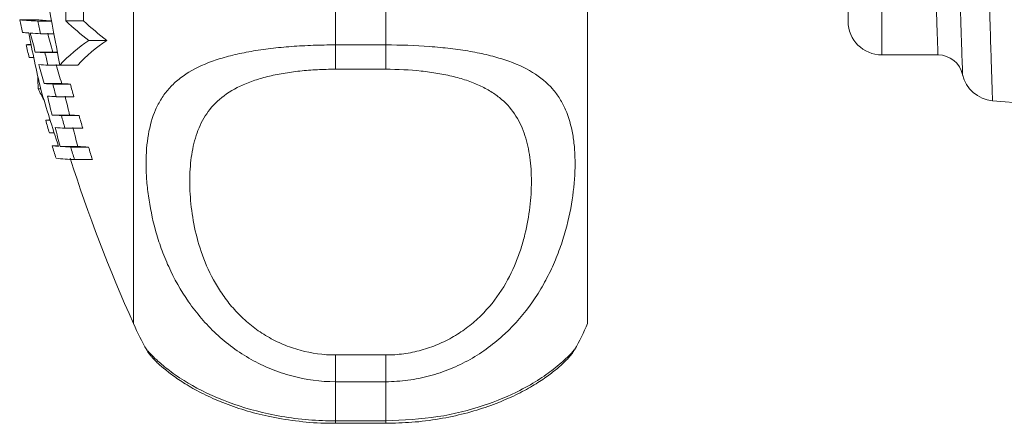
# Model space of a CAD drawing. Header units: millimetres. Extents: x 154 to 910, y 64 to 795.
# Tile 14 of 27: x 156 to 215, y 580 to 604. Entities that reach past the tile are written whole.
import ezdxf

# ---------------------------------------------------------------- set-up
doc = ezdxf.new("R2010")
doc.units = ezdxf.units.MM

msp = doc.modelspace()

# ---------------------------------------------------------------- linework, layer by layer
at = {"color": 7, "linetype": 'Continuous', "lineweight": 15}
for p, q in [((163.206, 585.707), (163.206, 622.385)), ((190.206, 585.707), (190.206, 622.385)), ((205.706, 603.707), (205.706, 622.044)), ((175.206, 608.031), (175.206, 602.302)), ((178.206, 602.302), (178.206, 608.031)), ((156.431, 603.799), (157.455, 603.799)), ((157.508, 603.721), (158.325, 603.721)), ((159.168, 603.729), (160.226, 603.729)), ((157.673, 602.971), (158.46, 602.971)), ((156.814, 602.312), (157.11, 602.312)), ((160.54, 602.568), (161.616, 602.568)), ((175.206, 602.302), (178.206, 602.302)), ((175.206, 602.302), (175.206, 600.855)), ((178.206, 602.302), (178.206, 600.855)), ((156.99, 601.563), (157.264, 601.563)), ((157.358, 601.879), (158.394, 601.879)), ((157.932, 601.846), (158.676, 601.846)), ((207.706, 601.707), (211.051, 601.707)), ((158.114, 601.096), (159.159, 601.096)), ((158.826, 601.106), (159.88, 601.106)), ((178.206, 600.855), (175.206, 600.855)), ((157.531, 599.695), (157.678, 599.695)), ((157.888, 600), (158.93, 600)), ((158.399, 599.971), (159.447, 599.971)), ((158.598, 599.221), (159.648, 599.221)), ((214.288, 598.982), (252.239, 595.661)), ((158.354, 598.128), (159.402, 598.128)), ((158.909, 598.096), (159.963, 598.096)), ((157.976, 597.813), (158.244, 597.813)), ((158.194, 597.063), (158.484, 597.063)), ((159.125, 597.346), (160.182, 597.346)), ((158.36, 596.3), (158.735, 596.3)), ((158.839, 596.257), (159.893, 596.257)), ((159.463, 596.221), (160.524, 596.221)), ((159.697, 595.471), (160.761, 595.471)), ((164.001, 584.149), (164.005, 584.142)), ((175.206, 583.841), (175.206, 582.25)), ((175.206, 583.841), (178.206, 583.841)), ((178.206, 583.841), (178.206, 582.25)), ((175.206, 582.25), (175.206, 579.918)), ((178.206, 582.25), (175.206, 582.25)), ((178.206, 579.918), (178.206, 582.25)), ((175.206, 579.918), (178.206, 579.918)), ((175.206, 579.771), (178.206, 579.771))]:
    msp.add_line(p, q, dxfattribs=at)
at = {"color": 8, "linetype": 'Continuous', "lineweight": 15}
for p, q in [((207.706, 621.975), (207.706, 601.707)), ((175.206, 579.918), (175.206, 579.771)), ((178.206, 579.918), (178.206, 579.771))]:
    msp.add_line(p, q, dxfattribs=at)
at = {"color": 7, "linetype": 'Continuous', "lineweight": 15}
for centre, radius, start, end in [((242.145, 618.444), 85.103, 186.39881, 191.75456), ((158.178, 620.348), 16.64, 263.97169, 267.69362), ((245.242, 622.655), 90.791, 191.98617, 192.47045), ((159.049, 618.829), 15.114, 263.94744, 267.24572), ((245.242, 622.576), 89.737, 192.12909, 192.61933), ((175.126, 621.196), 23.659, 227.58588, 231.93923), ((176.185, 621.415), 23.822, 227.93951, 232.29502), ((207.706, 603.707), 2, 180, 270), ((157.521, 610.816), 7.822, 263.18351, 265.97497), ((239.223, 618.773), 83.747, 190.84657, 193.20195), ((159.249, 634.913), 31.981, 266.07862, 267.17464), ((240.063, 624.172), 85.657, 194.3056, 195.08535), ((240.132, 624.174), 84.724, 194.46797, 195.25691), ((157.701, 594.555), 7.808, 94.38097, 96.52411), ((245.242, 622.764), 90.763, 193.02233, 193.50875), ((166.135, 594.271), 10.007, 123.99083, 136.91544), ((167.205, 594.169), 10.089, 123.64281, 136.55598), ((159.577, 635.121), 33.316, 266.1809, 267.17047), ((245.242, 622.576), 89.737, 193.35646, 193.84913), ((160.271, 629.979), 28.162, 266.1773, 266.74564), ((211.051, 600.207), 1.5, 12.63798, 90.04061), ((159.805, 635.289), 34.235, 266.24742, 267.16879), ((240.154, 624.197), 85.751, 195.60649, 196.39027), ((240.223, 624.2), 84.819, 195.78423, 196.57735), ((170.922, 600.489), 13.415, 180.21676, 183.39314), ((214.466, 600.974), 2, 192.64824, 264.81209), ((172.594, 606.865), 16.682, 205.45425, 208.09037), ((160.161, 635.586), 35.658, 266.3448, 267.16783), ((245.242, 622.576), 89.737, 194.59011, 195.08547), ((161.229, 636.432), 36.505, 266.38832, 267.202), ((245.242, 622.576), 88.723, 194.76064, 195.26207), ((240.25, 623.609), 85.968, 196.18491, 198.5473), ((160.363, 634.994), 35.816, 266.35305, 267.17431), ((239.348, 618.134), 83.428, 193.08223, 193.87484), ((239.426, 618.136), 82.487, 193.23535, 194.03754), ((160.614, 632.901), 34.847, 266.28115, 267.1946), ((245.242, 622.576), 89.737, 195.83071, 196.32905), ((161.689, 633.738), 35.684, 266.32591, 267.22885), ((245.242, 622.576), 88.723, 196.01649, 196.52101), ((158.845, 590.144), 7.718, 94.52082, 96.4587), ((245.242, 622.764), 90.763, 195.95658, 196.4496), ((160.791, 631.519), 34.213, 266.23227, 267.2091), ((239.443, 618.158), 83.526, 194.40445, 195.20076), ((239.522, 618.16), 82.587, 194.57357, 195.37959), ((159.307, 604.382), 8.137, 263.31838, 266.0559), ((245.242, 622.655), 90.791, 196.87471, 197.36995), ((161.07, 629.465), 33.282, 266.15748, 267.23237), ((245.242, 622.576), 89.737, 197.07897, 197.58059), ((162.15, 630.275), 34.092, 266.20426, 267.26662), ((245.242, 622.576), 88.723, 197.28029, 197.7882), ((160.382, 612.93), 17.472, 264.11806, 267.75186), ((245.248, 622.707), 90, 197.55418, 204.27465), ((175.206, 590.707), 13, 202.61986, 210.34911), ((178.206, 590.707), 13, 329.74423, 337.38014)]:
    msp.add_arc(centre, radius, start, end, dxfattribs=at)
for points, knots in [([(159.168, 603.729), (159.181, 605.132), (159.194, 606.626), (159.215, 608.997), (159.222, 609.81), (159.233, 611.062), (159.236, 611.485), (159.244, 612.342), (159.248, 612.776), (159.267, 614.954), (159.282, 616.731), (159.306, 619.451), (159.314, 620.366), (159.326, 621.753), (159.33, 622.219), (159.338, 623.147), (159.342, 623.61), (159.363, 625.917), (159.378, 627.741), (159.402, 630.446), (159.41, 631.343), (159.425, 633.123), (159.433, 633.993), (159.455, 636.548), (159.469, 638.175), (159.49, 640.503), (159.496, 641.262), (159.509, 642.724), (159.515, 643.428), (159.521, 644.103)], [0, 0, 0, 0, 0.125, 0.125, 0.1875, 0.1875, 0.21875, 0.21875, 0.25, 0.25, 0.375, 0.375, 0.4375, 0.4375, 0.46875, 0.46875, 0.5, 0.5, 0.625, 0.625, 0.6875, 0.6875, 0.75, 0.75, 0.875, 0.875, 0.9375, 0.9375, 1, 1, 1, 1]), ([(160.583, 644.103), (160.571, 642.752), (160.559, 641.304), (160.538, 638.992), (160.531, 638.198), (160.52, 636.971), (160.517, 636.557), (160.509, 635.715), (160.506, 635.288), (160.487, 633.145), (160.471, 631.388), (160.447, 628.69), (160.439, 627.78), (160.427, 626.398), (160.423, 625.934), (160.415, 625.008), (160.411, 624.545), (160.39, 622.238), (160.374, 620.407), (160.35, 617.681), (160.342, 616.776), (160.326, 614.975), (160.318, 614.092), (160.295, 611.496), (160.28, 609.835), (160.259, 607.447), (160.252, 606.666), (160.239, 605.158), (160.233, 604.43), (160.226, 603.729)], [0, 0, 0, 0, 0.125, 0.125, 0.1875, 0.1875, 0.21875, 0.21875, 0.25, 0.25, 0.375, 0.375, 0.4375, 0.4375, 0.46875, 0.46875, 0.5, 0.5, 0.625, 0.625, 0.6875, 0.6875, 0.75, 0.75, 0.875, 0.875, 0.9375, 0.9375, 1, 1, 1, 1]), ([(211.789, 621.935), (211.846, 620.266), (211.943, 617.371), (212.076, 613.439), (212.187, 610.181), (212.286, 607.252), (212.368, 604.833), (212.433, 602.926), (212.48, 601.551), (212.506, 600.769), (212.518, 600.437), (212.514, 600.536), (212.514, 600.536)], [0, 0, 0, 0, 0.147342, 0.255672, 0.367148, 0.475524, 0.587055, 0.688965, 0.793485, 0.895429, 0.999988, 1, 1, 1, 1]), ([(175.206, 582.25), (174.32, 582.25), (173.454, 582.365), (172.184, 582.704), (171.765, 582.845), (170.959, 583.176), (170.569, 583.365), (169.816, 583.791), (169.45, 584.028), (168.756, 584.54), (168.428, 584.814), (167.497, 585.683), (166.945, 586.333), (166.009, 587.68), (165.618, 588.382), (165.129, 589.461), (164.983, 589.825), (164.725, 590.543), (164.612, 590.899), (164.317, 591.956), (164.178, 592.647), (164.039, 593.652), (164.004, 593.982), (163.958, 594.631), (163.947, 594.947), (163.948, 595.863), (163.992, 596.433), (164.176, 597.495), (164.315, 597.988), (164.613, 598.674), (164.728, 598.893), (164.987, 599.306), (165.132, 599.501), (165.456, 599.87), (165.634, 600.044), (166.03, 600.373), (166.249, 600.529), (166.956, 600.96), (167.497, 601.204), (168.429, 601.514), (168.762, 601.609), (169.453, 601.777), (169.814, 601.851), (170.566, 601.983), (170.959, 602.04), (171.77, 602.137), (172.183, 602.176), (173.023, 602.239), (173.45, 602.263), (174.32, 602.294), (174.763, 602.302), (175.206, 602.302)], [0, 0, 0, 0, 0.0625, 0.0625, 0.09375, 0.09375, 0.125, 0.125, 0.15625, 0.15625, 0.1875, 0.1875, 0.25, 0.25, 0.3125, 0.3125, 0.34375, 0.34375, 0.375, 0.375, 0.4375, 0.4375, 0.46875, 0.46875, 0.5, 0.5, 0.5625, 0.5625, 0.625, 0.625, 0.65625, 0.65625, 0.6875, 0.6875, 0.71875, 0.71875, 0.75, 0.75, 0.8125, 0.8125, 0.84375, 0.84375, 0.875, 0.875, 0.90625, 0.90625, 0.9375, 0.9375, 0.96875, 0.96875, 1, 1, 1, 1]), ([(178.206, 602.302), (179.091, 602.302), (179.957, 602.272), (181.227, 602.177), (181.646, 602.136), (182.452, 602.04), (182.842, 601.983), (183.595, 601.852), (183.961, 601.776), (184.655, 601.607), (184.984, 601.514), (185.914, 601.203), (186.467, 600.954), (187.402, 600.381), (187.793, 600.056), (188.282, 599.497), (188.428, 599.299), (188.687, 598.887), (188.799, 598.671), (189.094, 597.995), (189.233, 597.504), (189.372, 596.704), (189.407, 596.426), (189.453, 595.847), (189.464, 595.547), (189.464, 594.631), (189.419, 593.991), (189.235, 592.659), (189.097, 591.966), (188.798, 590.894), (188.683, 590.532), (188.424, 589.813), (188.279, 589.455), (187.956, 588.741), (187.777, 588.387), (187.381, 587.684), (187.162, 587.334), (186.455, 586.318), (185.914, 585.683), (184.982, 584.813), (184.649, 584.536), (183.958, 584.026), (183.597, 583.792), (182.845, 583.367), (182.453, 583.176), (181.641, 582.843), (181.229, 582.704), (180.388, 582.48), (179.961, 582.394), (179.091, 582.279), (178.648, 582.25), (178.206, 582.25)], [0, 0, 0, 0, 0.0625, 0.0625, 0.09375, 0.09375, 0.125, 0.125, 0.15625, 0.15625, 0.1875, 0.1875, 0.25, 0.25, 0.3125, 0.3125, 0.34375, 0.34375, 0.375, 0.375, 0.4375, 0.4375, 0.46875, 0.46875, 0.5, 0.5, 0.5625, 0.5625, 0.625, 0.625, 0.65625, 0.65625, 0.6875, 0.6875, 0.71875, 0.71875, 0.75, 0.75, 0.8125, 0.8125, 0.84375, 0.84375, 0.875, 0.875, 0.90625, 0.90625, 0.9375, 0.9375, 0.96875, 0.96875, 1, 1, 1, 1]), ([(175.206, 600.855), (174.847, 600.855), (174.488, 600.846), (173.786, 600.81), (173.441, 600.783), (172.763, 600.71), (172.43, 600.665), (171.779, 600.553), (171.468, 600.489), (170.872, 600.34), (170.588, 600.256), (170.045, 600.068), (169.788, 599.963), (169.075, 599.624), (168.669, 599.363), (167.973, 598.762), (167.693, 598.431), (167.352, 597.892), (167.251, 597.705), (167.072, 597.316), (166.994, 597.114), (166.791, 596.494), (166.698, 596.06), (166.575, 595.151), (166.546, 594.677), (166.545, 593.687), (166.575, 593.169), (166.698, 592.116), (166.792, 591.578), (167.059, 590.483), (167.233, 589.925), (167.692, 588.799), (167.972, 588.246), (168.486, 587.444), (168.674, 587.181), (169.085, 586.669), (169.309, 586.419), (169.786, 585.948), (170.04, 585.725), (170.582, 585.308), (170.871, 585.112), (171.47, 584.761), (171.78, 584.605), (172.425, 584.333), (172.762, 584.216), (173.788, 583.936), (174.488, 583.841), (175.206, 583.841)], [0, 0, 0, 0, 0.03125, 0.03125, 0.0625, 0.0625, 0.09375, 0.09375, 0.125, 0.125, 0.15625, 0.15625, 0.1875, 0.1875, 0.25, 0.25, 0.3125, 0.3125, 0.34375, 0.34375, 0.375, 0.375, 0.4375, 0.4375, 0.5, 0.5, 0.5625, 0.5625, 0.625, 0.625, 0.6875, 0.6875, 0.75, 0.75, 0.78125, 0.78125, 0.8125, 0.8125, 0.84375, 0.84375, 0.875, 0.875, 0.90625, 0.90625, 0.9375, 0.9375, 1, 1, 1, 1]), ([(178.206, 583.841), (178.564, 583.841), (178.923, 583.865), (179.626, 583.96), (179.971, 584.031), (180.648, 584.216), (180.981, 584.331), (181.632, 584.606), (181.943, 584.762), (182.539, 585.111), (182.823, 585.303), (183.366, 585.721), (183.623, 585.947), (184.336, 586.65), (184.742, 587.161), (185.438, 588.242), (185.718, 588.797), (186.059, 589.632), (186.16, 589.912), (186.339, 590.47), (186.417, 590.751), (186.62, 591.58), (186.713, 592.119), (186.836, 593.168), (186.866, 593.678), (186.866, 594.668), (186.836, 595.15), (186.713, 596.062), (186.619, 596.495), (186.352, 597.315), (186.178, 597.702), (185.719, 598.43), (185.44, 598.76), (184.925, 599.205), (184.738, 599.346), (184.326, 599.611), (184.102, 599.735), (183.625, 599.962), (183.371, 600.066), (182.83, 600.254), (182.54, 600.34), (181.942, 600.489), (181.631, 600.554), (180.986, 600.664), (180.649, 600.71), (179.623, 600.82), (178.923, 600.855), (178.206, 600.855)], [0, 0, 0, 0, 0.03125, 0.03125, 0.0625, 0.0625, 0.09375, 0.09375, 0.125, 0.125, 0.15625, 0.15625, 0.1875, 0.1875, 0.25, 0.25, 0.3125, 0.3125, 0.34375, 0.34375, 0.375, 0.375, 0.4375, 0.4375, 0.5, 0.5, 0.5625, 0.5625, 0.625, 0.625, 0.6875, 0.6875, 0.75, 0.75, 0.78125, 0.78125, 0.8125, 0.8125, 0.84375, 0.84375, 0.875, 0.875, 0.90625, 0.90625, 0.9375, 0.9375, 1, 1, 1, 1]), ([(163.992, 584.135), (164.003, 584.115), (164.064, 584.002), (164.176, 583.861), (164.322, 583.678), (164.482, 583.511), (164.719, 583.282), (165.055, 582.991), (165.665, 582.517), (166.457, 581.998), (167.452, 581.458), (168.625, 580.943), (169.943, 580.495), (171.418, 580.124), (173.034, 579.877), (174.336, 579.76), (175.06, 579.781), (175.206, 579.785)], [0, 0, 0, 0, 0.003964, 0.022867, 0.044854, 0.08257, 0.144719, 0.250515, 0.344399, 0.441724, 0.536002, 0.626097, 0.713671, 0.797202, 0.887525, 0.977278, 1, 1, 1, 1]), ([(178.207, 579.777), (178.725, 579.787), (179.804, 579.808), (181.396, 580.016), (182.927, 580.342), (184.323, 580.771), (185.559, 581.269), (186.615, 581.801), (187.501, 582.347), (188.165, 582.832), (188.717, 583.294), (189.022, 583.61), (189.159, 583.769), (189.298, 583.943), (189.387, 584.083), (189.433, 584.155)], [0, 0, 0, 0, 0.078896, 0.164454, 0.250076, 0.336261, 0.424396, 0.515063, 0.608916, 0.708398, 0.810549, 0.939506, 0.971493, 0.985303, 1, 1, 1, 1])]:
    msp.add_open_spline(points, degree=3, knots=knots, dxfattribs=at)
at = {"color": 8, "linetype": 'Continuous', "lineweight": 15}
for points, knots in [([(211.051, 601.707), (211.051, 601.707), (211.046, 601.837), (211.032, 602.219), (211.027, 602.378), (211.013, 602.76), (211.005, 602.984), (210.978, 603.737), (210.956, 604.354), (210.917, 605.449), (210.903, 605.846), (210.873, 606.682), (210.857, 607.124), (210.808, 608.513), (210.772, 609.527), (210.713, 611.184), (210.693, 611.754), (210.652, 612.918), (210.609, 614.109), (210.565, 615.353), (210.52, 616.624), (210.497, 617.275), (210.428, 619.245), (210.38, 620.577), (210.333, 621.929)], [0, 0, 0, 0, 0.125, 0.125, 0.1875, 0.1875, 0.25, 0.25, 0.375, 0.375, 0.4375, 0.4375, 0.5, 0.5, 0.625, 0.625, 0.6875, 0.6875, 0.75, 0.8125, 0.8125, 0.875, 0.875, 1, 1, 1, 1]), ([(213.559, 621.882), (213.602, 620.545), (213.686, 617.9), (213.809, 614.049), (213.924, 610.463), (214.029, 607.193), (214.118, 604.389), (214.192, 602.084), (214.247, 600.364), (214.28, 599.331), (214.294, 598.896), (214.291, 599.004), (214.29, 599.014)], [0, 0, 0, 0, 0.110376, 0.218511, 0.329782, 0.437908, 0.549172, 0.65725, 0.768465, 0.87649, 0.987649, 1, 1, 1, 1]), ([(164.005, 584.142), (164.007, 584.136), (164.01, 584.117), (164.432, 583.66), (165.192, 583.003), (166.361, 582.168), (168.288, 581.153), (171.184, 580.258), (173.588, 579.938), (174.948, 579.922), (175.206, 579.918)], [0, 0, 0, 0, 0.077529, 0.24176, 0.349305, 0.459394, 0.642652, 0.799718, 0.962136, 1, 1, 1, 1]), ([(178.206, 579.918), (179.253, 579.969), (181.323, 580.068), (184.083, 580.789), (186.071, 581.633), (187.425, 582.427), (188.448, 583.179), (189.148, 583.832), (189.474, 584.203), (189.432, 584.17), (189.424, 584.164)], [0, 0, 0, 0, 0.151823, 0.300062, 0.446191, 0.55056, 0.658047, 0.807743, 0.963378, 1, 1, 1, 1])]:
    msp.add_open_spline(points, degree=3, knots=knots, dxfattribs=at)

doc.saveas('drawing.dxf')
